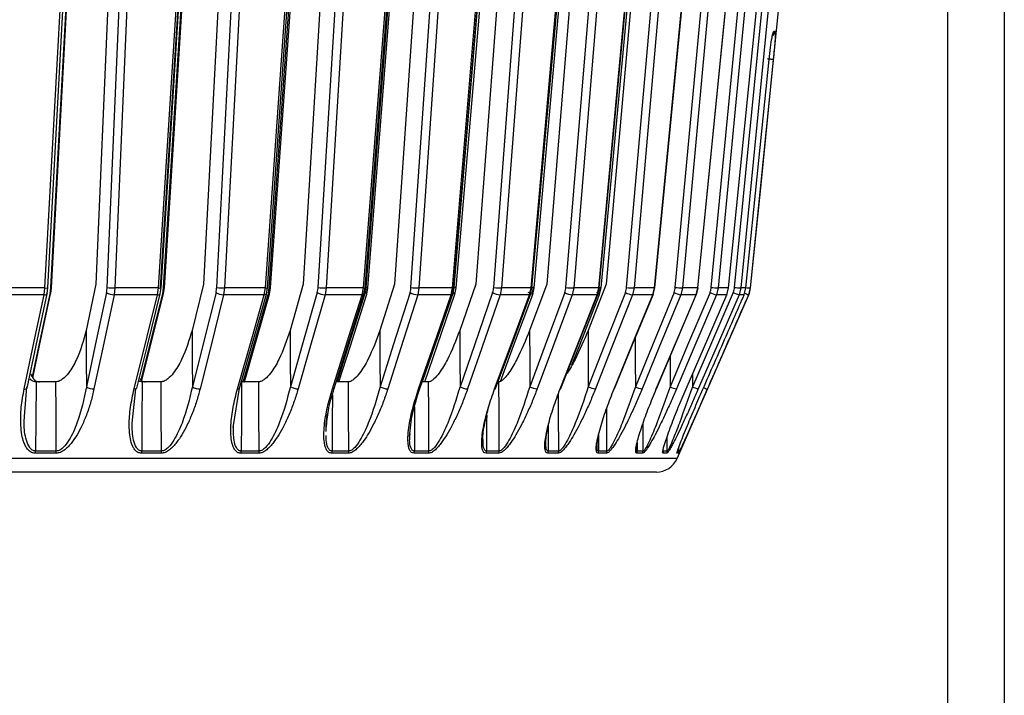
# Model space of a CAD drawing. Header units: millimetres. Extents: x -266 to 52, y -697 to -250.
# Tile 20 of 27: x -35 to 52, y -546 to -486. Entities that reach past the tile are written whole.
import ezdxf

# ---------------------------------------------------------------- set-up
doc = ezdxf.new("R2010")
doc.units = ezdxf.units.MM

msp = doc.modelspace()

# ---------------------------------------------------------------- linework, layer by layer
at = {"color": 7, "linetype": 'Continuous', "lineweight": 25}
for p, q in [((47.029, -548.082), (47.029, -408.947)), ((52.029, -408.947), (52.029, -548.082)), ((-19.496, -458.447), (-22.711, -509.689)), ((-22.42, -509.689), (-19.193, -458.447)), ((-16.216, -458.447), (-18.874, -509.406)), ((-17.707, -509.689), (-15.034, -458.447)), ((-4.464, -509.689), (-0.488, -458.447)), ((1.518, -458.447), (-1.972, -509.406)), ((-0.508, -509.689), (3.003, -458.447)), ((15.69, -458.447), (11.511, -509.406)), ((13.213, -509.689), (17.418, -458.447)), ((22.894, -509.689), (27.62, -458.447)), ((28.138, -509.689), (33.192, -458.447)), ((-26.298, -460.447), (-28.41, -509.406)), ((-7.081, -460.447), (-10.049, -509.406)), ((8.927, -460.447), (5.224, -509.406)), ((21.071, -460.447), (16.784, -509.406)), ((29.561, -509.734), (32.204, -483.447)), ((31.626, -486.997), (31.737, -486.997)), ((-32.926, -509.734), (-37.016, -509.734)), ((-33.002, -510.336), (-32.926, -509.734)), ((-32.722, -510.235), (-32.654, -509.711)), ((-32.413, -510.236), (-32.344, -509.711)), ((-28.41, -509.406), (-29.281, -513.498)), ((-26.725, -509.734), (-26.801, -510.336)), ((-22.858, -509.734), (-26.725, -509.734)), ((-22.948, -510.336), (-22.858, -509.734)), ((-22.712, -510.256), (-22.63, -509.715)), ((-22.42, -510.256), (-22.338, -509.716)), ((-18.874, -509.406), (-19.898, -513.497)), ((-17.007, -509.734), (-17.096, -510.336)), ((-13.403, -509.734), (-17.007, -509.734)), ((-13.505, -510.336), (-13.403, -509.734)), ((-13.311, -510.272), (-13.216, -509.719)), ((-13.041, -510.272), (-12.945, -509.719)), ((-10.049, -509.406), (-11.217, -513.498)), ((-8.019, -509.734), (-8.121, -510.336)), ((-4.715, -509.734), (-8.019, -509.734)), ((-4.829, -510.336), (-4.715, -509.734)), ((-4.674, -510.286), (-4.565, -509.723)), ((-4.426, -510.287), (-4.318, -509.723)), ((-1.972, -509.406), (-3.272, -513.497)), ((0.2, -509.734), (0.086, -510.336)), ((3.17, -509.734), (0.2, -509.734)), ((3.045, -510.336), (3.17, -509.734)), ((3.165, -510.299), (3.285, -509.726)), ((3.386, -510.299), (3.506, -509.726)), ((5.224, -509.406), (3.807, -513.498)), ((7.516, -509.734), (7.391, -510.336)), ((10.122, -509.734), (7.516, -509.734)), ((9.989, -510.336), (10.122, -509.734)), ((11.511, -509.406), (9.99, -513.497)), ((10.076, -510.311), (10.207, -509.729)), ((10.316, -509.734), (10.182, -510.336)), ((10.269, -510.311), (10.4, -509.729)), ((13.899, -509.734), (13.765, -510.336)), ((16.113, -509.734), (13.899, -509.734)), ((16.784, -509.406), (15.176, -513.498)), ((15.972, -510.336), (16.113, -509.734)), ((16.032, -510.319), (16.172, -509.731)), ((16.277, -509.734), (16.135, -510.336)), ((16.195, -510.32), (16.335, -509.731)), ((19.244, -509.734), (19.102, -510.336)), ((21.046, -509.734), (19.244, -509.734)), ((20.898, -510.336), (21.046, -509.734)), ((20.937, -510.325), (21.083, -509.732)), ((23.529, -509.734), (23.381, -510.336)), ((24.898, -509.734), (23.529, -509.734)), ((24.746, -510.336), (24.898, -509.734)), ((24.767, -510.328), (24.918, -509.733)), ((26.685, -509.734), (26.532, -510.336)), ((27.608, -509.734), (26.685, -509.734)), ((27.452, -510.336), (27.608, -509.734)), ((27.46, -510.33), (27.615, -509.734)), ((28.697, -509.734), (28.542, -510.336)), ((29.151, -509.734), (28.697, -509.734)), ((28.991, -510.332), (29.148, -509.734)), ((28.993, -510.336), (29.151, -509.734)), ((29.537, -509.734), (29.379, -510.336)), ((29.561, -509.734), (29.537, -509.734)), ((-33.002, -510.336), (-37.078, -510.336)), ((-22.948, -510.336), (-26.801, -510.336)), ((-22.712, -510.256), (-22.716, -510.267)), ((-22.424, -510.267), (-22.42, -510.256)), ((-13.505, -510.336), (-17.096, -510.336)), ((-13.311, -510.272), (-13.313, -510.276)), ((-13.042, -510.276), (-13.041, -510.272)), ((-4.829, -510.336), (-8.121, -510.336)), ((-4.673, -510.283), (-4.674, -510.286)), ((3.045, -510.336), (0.086, -510.336)), ((3.166, -510.291), (3.165, -510.299)), ((3.386, -510.299), (3.388, -510.291)), ((9.989, -510.336), (7.391, -510.336)), ((15.972, -510.336), (13.765, -510.336)), ((20.898, -510.336), (19.102, -510.336)), ((23.053, -524.849), (29.403, -510.336)), ((24.746, -510.336), (23.381, -510.336)), ((27.452, -510.336), (26.532, -510.336)), ((28.993, -510.336), (28.542, -510.336)), ((29.403, -510.336), (29.379, -510.336)), ((24.411, -517.371), (24.412, -518.482)), ((-34.723, -521.123), (-34.527, -518.483)), ((-31.958, -518.047), (-33.704, -518.047)), ((-25.207, -521.705), (-24.873, -518.661)), ((-22.638, -518.047), (-24.306, -518.047)), ((-16.247, -522.087), (-15.679, -518.618)), ((-13.991, -518.047), (-15.507, -518.047)), ((-6.052, -518.047), (-7.054, -518.047)), ((1.049, -518.047), (0.497, -518.047)), ((-8.009, -522.462), (-8.007, -522.139)), ((11.652, -521.864), (11.643, -524.18)), ((20.046, -524.18), (20.041, -521.715)), ((-0.607, -522.878), (-0.595, -522.659)), ((16.099, -522.781), (16.095, -524.18)), ((22.179, -524.18), (22.177, -522.878)), ((19.518, -523.426), (19.517, -524.18)), ((23.207, -524.18), (23.206, -523.839)), ((23.053, -524.849), (-193.995, -524.849)), ((-31.933, -524.38), (-33.77, -524.38)), ((-22.62, -524.38), (-24.373, -524.38)), ((-22.595, -524.18), (-24.349, -524.18)), ((-13.979, -524.38), (-15.574, -524.38)), ((-13.951, -524.18), (-15.547, -524.18)), ((-6.046, -524.38), (-7.519, -524.38)), ((1.048, -524.38), (-0.24, -524.38)), ((7.275, -524.38), (6.144, -524.38)), ((7.311, -524.18), (6.179, -524.18)), ((12.533, -524.38), (11.606, -524.38)), ((12.571, -524.18), (11.643, -524.18)), ((16.8, -524.38), (16.056, -524.38)), ((16.839, -524.18), (16.095, -524.18)), ((20.006, -524.38), (19.476, -524.38)), ((20.046, -524.18), (19.517, -524.18)), ((22.137, -524.38), (21.811, -524.38)), ((23.165, -524.38), (23.041, -524.38))]:
    msp.add_line(p, q, dxfattribs=at)
at = {"color": 7, "linetype": 'Continuous', "lineweight": 25, "flags": 128}
for points in [[(-22.858, -509.734), (-21.072, -481.292), (-19.638, -458.447)], [(-22.632, -509.719), (-21.063, -484.728), (-19.414, -458.448)], [(-22.339, -509.711), (-20.765, -484.728), (-19.11, -458.448)], [(-14.333, -458.447), (-15.845, -487.447), (-17.007, -509.734)], [(-4.715, -509.734), (-2.512, -481.292), (-0.743, -458.447)], [(-4.565, -509.723), (-2.631, -484.732), (-0.597, -458.447)], [(-4.318, -509.723), (-2.378, -484.732), (-0.339, -458.447)], [(3.712, -458.447), (1.726, -487.447), (0.2, -509.734)], [(10.122, -509.734), (12.651, -481.292), (14.682, -458.447)], [(10.205, -509.726), (12.427, -484.735), (14.763, -458.448)], [(10.399, -509.726), (12.624, -484.735), (14.964, -458.448)], [(18.105, -458.447), (15.727, -487.447), (13.899, -509.734)], [(21.046, -509.734), (23.797, -481.292), (26.007, -458.447)], [(21.075, -509.729), (23.493, -484.738), (26.035, -458.448)], [(28.259, -458.447), (25.585, -487.447), (23.529, -509.734)], [(27.608, -509.734), (30.47, -481.292), (32.768, -458.447)], [(33.756, -458.447), (30.896, -487.447), (28.697, -509.734)], [(-32.926, -509.734), (-31.438, -482.418), (-30.244, -460.495)], [(-32.658, -509.717), (-31.352, -485.722), (-29.979, -460.476)], [(-32.401, -509.689), (-30.894, -482.114), (-29.709, -460.447)], [(-32.348, -509.708), (-31.037, -485.722), (-29.656, -460.476)], [(-27.411, -509.689), (-26.221, -482.114), (-25.286, -460.447)], [(-24.602, -460.495), (-25.802, -488.326), (-26.725, -509.734)], [(-13.403, -509.734), (-11.478, -482.418), (-9.933, -460.495)], [(-13.216, -509.721), (-11.526, -485.727), (-9.748, -460.48)], [(-13.057, -509.689), (-11.109, -482.114), (-9.578, -460.447)], [(-12.945, -509.717), (-11.25, -485.727), (-9.466, -460.481)], [(-8.726, -509.689), (-7.054, -482.114), (-5.74, -460.447)], [(-5.034, -460.495), (-6.721, -488.326), (-8.019, -509.734)], [(3.17, -509.734), (5.454, -482.418), (7.286, -460.495)], [(3.284, -509.725), (5.29, -485.73), (7.399, -460.484)], [(3.322, -509.689), (5.631, -482.114), (7.446, -460.447)], [(3.506, -509.725), (5.515, -485.73), (7.629, -460.485)], [(6.816, -509.689), (8.903, -482.114), (10.542, -460.447)], [(11.241, -460.495), (9.135, -488.326), (7.516, -509.734)], [(16.113, -509.734), (18.662, -482.418), (20.707, -460.495)], [(16.168, -509.728), (18.406, -485.734), (20.761, -460.487)], [(16.331, -509.728), (18.572, -485.734), (20.93, -460.488)], [(18.58, -509.689), (20.996, -482.114), (22.893, -460.447)], [(23.556, -460.495), (21.119, -488.326), (19.244, -509.734)], [(24.898, -509.734), (27.608, -482.418), (29.782, -460.495)], [(24.906, -509.73), (27.286, -485.736), (29.789, -460.49)], [(26.085, -509.689), (28.73, -482.114), (30.808, -460.447)], [(31.408, -460.495), (28.738, -488.326), (26.685, -509.734)], [(29.151, -509.734), (30.291, -498.444), (31.195, -489.495)], [(31.568, -489.495), (30.426, -500.873), (29.537, -509.734)], [(21.083, -509.732), (21.074, -509.734), (21.046, -509.734)], [(24.918, -509.733), (24.917, -509.734), (24.898, -509.734)], [(27.615, -509.734), (27.617, -509.734), (27.608, -509.734)], [(29.148, -509.734), (29.149, -509.734), (29.151, -509.734)], [(-34.761, -518.679), (-33.783, -514.04), (-33.002, -510.336)], [(-34.488, -518.6), (-33.692, -514.825), (-32.73, -510.257)], [(-32.46, -510.14), (-33.45, -514.812), (-34.04, -517.596)], [(-33.994, -517.681), (-33.389, -514.826), (-32.42, -510.258)], [(-32.722, -510.235), (-32.726, -510.251), (-32.73, -510.257)], [(-32.42, -510.258), (-32.417, -510.251), (-32.413, -510.235)], [(-27.467, -510.14), (-28.462, -514.812), (-29.243, -518.483)], [(-26.801, -510.336), (-27.803, -515.041), (-28.577, -518.679)], [(-25.021, -518.678), (-23.868, -514.04), (-22.948, -510.336)], [(-24.789, -518.609), (-23.851, -514.834), (-22.716, -510.267)], [(-22.489, -510.14), (-23.655, -514.811), (-24.419, -517.871)], [(-24.339, -517.94), (-23.564, -514.834), (-22.424, -510.267)], [(-22.42, -510.256), (-22.419, -510.251), (-22.424, -510.216), (-22.448, -510.179), (-22.489, -510.14)], [(-17.773, -510.14), (-18.943, -514.811), (-19.863, -518.482)], [(-17.096, -510.336), (-18.275, -515.041), (-19.186, -518.678)], [(-15.872, -518.679), (-14.556, -514.04), (-13.505, -510.336)], [(-15.679, -518.618), (-14.608, -514.843), (-13.313, -510.275)], [(-13.135, -510.14), (-14.465, -514.812), (-15.367, -517.98)], [(-15.253, -518.044), (-14.342, -514.844), (-13.042, -510.276)], [(-13.313, -510.276), (-13.315, -510.28), (-13.338, -510.305), (-13.378, -510.322), (-13.435, -510.333), (-13.505, -510.336)], [(-13.041, -510.272), (-13.04, -510.251), (-13.054, -510.216), (-13.086, -510.179), (-13.135, -510.14)], [(-8.802, -510.14), (-10.136, -514.812), (-11.184, -518.483)], [(-8.121, -510.336), (-9.465, -515.041), (-10.503, -518.679)], [(-7.465, -518.678), (-5.999, -514.04), (-4.829, -510.336)], [(-7.309, -518.626), (-6.116, -514.851), (-4.673, -510.284)], [(-4.551, -510.14), (-6.031, -514.811), (-7.057, -518.047)], [(-6.886, -518.047), (-5.873, -514.851), (-4.426, -510.284)], [(-4.674, -510.286), (-4.686, -510.305), (-4.717, -510.322), (-4.766, -510.333), (-4.829, -510.336)], [(-4.426, -510.284), (-4.425, -510.28), (-4.43, -510.251), (-4.454, -510.216), (-4.494, -510.179), (-4.551, -510.14)], [(-0.592, -510.14), (-2.076, -514.811), (-3.242, -518.482)], [(0.086, -510.336), (-1.409, -515.041), (-2.564, -518.678)], [(0.167, -518.679), (1.767, -514.04), (3.045, -510.336)], [(0.288, -518.634), (1.591, -514.859), (3.162, -510.303)], [(3.228, -510.14), (1.612, -514.812), (0.494, -518.047)], [(0.706, -518.047), (1.808, -514.859), (3.388, -510.292)], [(3.165, -510.299), (3.162, -510.305), (3.14, -510.322), (3.1, -510.333), (3.045, -510.336)], [(6.723, -510.14), (5.105, -514.812), (3.833, -518.483)], [(7.391, -510.336), (5.761, -515.041), (4.501, -518.679)], [(6.898, -518.678), (8.617, -514.04), (9.989, -510.336)], [(6.988, -518.64), (8.386, -514.866), (10.071, -510.317)], [(7.407, -518.015), (8.576, -514.866), (10.271, -510.298)], [(13.114, -510.14), (11.377, -514.811), (10.013, -518.482)], [(10.078, -510.298), (10.078, -510.305), (10.076, -510.311)], [(10.269, -510.311), (10.271, -510.305), (10.271, -510.298)], [(13.765, -510.336), (12.016, -515.041), (10.664, -518.678)], [(12.7, -518.679), (14.519, -514.04), (15.972, -510.336)], [(12.761, -518.647), (14.242, -514.872), (16.027, -510.318)], [(13.744, -516.546), (14.401, -514.872), (16.195, -510.304)], [(18.475, -510.14), (16.638, -514.812), (15.194, -518.483)], [(19.102, -510.336), (17.252, -515.041), (15.822, -518.679)], [(16.032, -510.319), (16.03, -510.322), (16.01, -510.333), (15.972, -510.336)], [(16.033, -510.304), (16.033, -510.305), (16.032, -510.319)], [(17.479, -518.678), (19.38, -514.04), (20.898, -510.336)], [(17.515, -518.651), (19.062, -514.877), (20.926, -510.327)], [(22.784, -510.14), (20.865, -514.811), (19.358, -518.482)], [(23.381, -510.336), (21.45, -515.041), (19.956, -518.678)], [(20.937, -510.325), (20.926, -510.333), (20.898, -510.336)], [(21.214, -518.679), (23.178, -514.04), (24.746, -510.336)], [(21.227, -518.657), (22.825, -514.882), (24.75, -510.333)], [(25.971, -510.14), (23.99, -514.812), (22.435, -518.483)], [(26.532, -510.336), (24.538, -515.041), (22.996, -518.679)], [(23.846, -518.678), (25.851, -514.04), (27.452, -510.336)], [(28.022, -510.14), (26, -514.811), (24.412, -518.482)], [(24.767, -510.328), (24.764, -510.333), (24.746, -510.336)], [(28.542, -510.336), (26.506, -515.041), (24.932, -518.678)], [(27.446, -510.318), (27.452, -510.322), (27.46, -510.33)], [(27.46, -510.33), (27.461, -510.333), (27.452, -510.336)], [(28.991, -510.332), (28.992, -510.333), (28.993, -510.336)], [(-29.281, -513.498), (-29.26, -516.29), (-29.243, -518.483)], [(-19.898, -513.497), (-19.878, -516.289), (-19.863, -518.482)], [(-11.217, -513.498), (-11.199, -516.29), (-11.184, -518.483)], [(-3.272, -513.497), (-3.255, -516.289), (-3.242, -518.482)], [(3.807, -513.498), (3.822, -516.29), (3.833, -518.483)], [(9.99, -513.497), (10.003, -516.289), (10.013, -518.482)], [(15.176, -513.498), (15.186, -516.29), (15.194, -518.483)], [(19.345, -514.184), (19.352, -516.289), (19.358, -518.482)], [(22.429, -515.818), (22.43, -516.29), (22.435, -518.483)], [(-33.704, -518.047), (-33.73, -521.482), (-33.75, -524.18)], [(-31.912, -524.18), (-31.938, -520.746), (-31.958, -518.047)], [(-25.021, -518.678), (-24.944, -518.675), (-24.88, -518.665), (-24.83, -518.647), (-24.798, -518.623), (-24.789, -518.609)], [(-24.306, -518.047), (-24.33, -521.482), (-24.349, -524.18)], [(-22.595, -524.18), (-22.619, -520.746), (-22.638, -518.047)], [(-15.872, -518.679), (-15.802, -518.676), (-15.745, -518.665), (-15.705, -518.648), (-15.681, -518.623), (-15.679, -518.619)], [(-15.507, -518.047), (-15.529, -521.482), (-15.547, -524.18)], [(-13.951, -524.18), (-13.974, -520.746), (-13.991, -518.047)], [(-7.465, -518.678), (-7.401, -518.675), (-7.353, -518.665), (-7.321, -518.647), (-7.309, -518.626)], [(-6.016, -524.18), (-6.036, -520.746), (-6.052, -518.047)], [(0.167, -518.679), (0.222, -518.676), (0.262, -518.665), (0.284, -518.648), (0.288, -518.634)], [(1.081, -524.18), (1.064, -520.746), (1.049, -518.047)], [(6.898, -518.678), (6.945, -518.675), (6.975, -518.665), (6.988, -518.647), (6.988, -518.64)], [(7.311, -524.18), (7.296, -520.746), (7.284, -518.047)], [(12.7, -518.679), (12.738, -518.676), (12.759, -518.665), (12.762, -518.648), (12.761, -518.647)], [(17.479, -518.678), (17.508, -518.675), (17.519, -518.665), (17.515, -518.651)], [(21.214, -518.679), (21.233, -518.676), (21.234, -518.665), (21.227, -518.657)], [(23.846, -518.678), (23.855, -518.675), (23.846, -518.665), (23.84, -518.66)], [(-7.459, -519.198), (-7.473, -521.482), (-7.489, -524.18)], [(12.571, -524.18), (12.558, -520.746), (12.552, -519.089)], [(-0.186, -520.251), (-0.192, -521.482), (-0.207, -524.18)], [(16.839, -524.18), (16.829, -520.746), (16.828, -520.376)], [(6.194, -521.002), (6.192, -521.482), (6.179, -524.18)]]:
    msp.add_lwpolyline(points, dxfattribs=at)
at = {"color": 7, "linetype": 'Continuous', "lineweight": 25}
for centre, radius, start, end in [((31.24, -486.948), 0.5, 302.77518, 354.27126), ((31.128, -486.948), 0.501, 326.23597, 354.2716), ((-32.84, -509.151), 0.589, 261.60051, 288.38812), ((-32.398, -509.764), 0.0758, 45.08706, 92.65035), ((-26.796, -505.63), 4.105, 261.38693, 270.99506), ((-22.781, -509.277), 0.463, 260.40647, 289.01794), ((-22.421, -509.83), 0.142, 54.02778, 89.82776), ((-17.056, -505.098), 4.636, 261.92799, 270.60949), ((-13.344, -509.292), 0.446, 262.42997, 286.71022), ((-13.052, -509.889), 0.201, 57.76863, 91.60219), ((-8.043, -504.604), 5.13, 262.34431, 270.2671), ((-4.663, -509.422), 0.317, 260.7082, 288.05172), ((-4.462, -510.009), 0.321, 63.24057, 90.37796), ((0.205, -504.157), 5.577, 262.66209, 269.94807), ((3.21, -509.497), 0.241, 260.32979, 287.98536), ((3.303, -510.252), 0.564, 68.92309, 88.08328), ((7.555, -503.76), 5.975, 262.90148, 269.62994), ((10.151, -509.528), 0.208, 262.11349, 285.61205), ((10.188, -510.34), 0.647, 70.81368, 87.77588), ((13.976, -503.406), 6.329, 263.07648, 269.29661), ((16.136, -509.606), 0.13, 260.1673, 286.09563), ((16.124, -510.413), 0.714, 72.87404, 86.43959), ((19.369, -503.073), 6.663, 263.20156, 268.92313), ((23.715, -502.71), 7.026, 263.2898, 268.48364), ((26.957, -502.191), 7.549, 263.36314, 267.93247), ((29.116, -501.165), 8.579, 263.45594, 267.20224), ((30.193, -499.894), 9.862, 263.96077, 266.18618), ((27.571, -509.534), 2, 336.37062, 354.25681), ((-32.949, -510.006), 0.334, 260.90148, 311.15255), ((-32.525, -510.232), 0.112, 358.00531, 54.86887), ((-26.828, -509.199), 1.137, 235.82073, 271.3686), ((-22.898, -510.08), 0.261, 258.92735, 314.2299), ((-17.097, -509.07), 1.266, 237.68435, 270.01036), ((-8.09, -508.948), 1.389, 239.15546, 268.71685), ((0.153, -508.833), 1.505, 240.30752, 267.43284), ((3.145, -510.387), 0.261, 21.50424, 71.45671), ((7.502, -508.724), 1.616, 241.20251, 266.08117), ((9.778, -510.468), 0.345, 29.61394, 72.40141), ((10.011, -510.249), 0.09, 255.65681, 316.45279), ((9.945, -510.501), 0.384, 31.92413, 70.34329), ((13.927, -508.616), 1.727, 241.8908, 264.59758), ((15.751, -510.689), 0.588, 40.9233, 69.20951), ((19.332, -508.498), 1.852, 242.43033, 262.8769), ((23.705, -508.341), 2.02, 242.88591, 260.79784), ((27.007, -508.073), 2.312, 243.36671, 258.15169), ((29.341, -507.427), 3.016, 244.0542, 254.62278), ((31.456, -504.768), 5.943, 245.8921, 249.54232), ((-34.702, -518.371), 0.314, 259.07571, 312.91897), ((-28.604, -517.542), 1.137, 235.82091, 271.38542), ((-19.186, -517.412), 1.266, 237.68312, 270.02709), ((-10.472, -517.291), 1.388, 239.153, 268.73333), ((-2.497, -517.175), 1.504, 240.30394, 267.44925), ((4.611, -517.068), 1.615, 241.19793, 266.09731), ((10.826, -516.959), 1.726, 241.88524, 264.61356), ((16.051, -516.842), 1.851, 242.42396, 262.89238), ((20.278, -516.685), 2.018, 242.87882, 260.81265), ((23.47, -516.419), 2.309, 243.35938, 258.16499), ((25.73, -515.774), 3.012, 244.04747, 254.63328), ((27.692, -513.41), 5.636, 246.01408, 249.58361), ((-34.741, -524.183), 0.991, 348.48864, 0.15091), ((-32.871, -524.183), 0.958, 348.08589, 0.15277), ((-25.194, -524.182), 0.845, 346.43542, 0.15657), ((-23.418, -524.182), 0.822, 346.05443, 0.15651), ((-16.291, -524.182), 0.744, 344.5302, 0.15243), ((-14.68, -524.182), 0.728, 344.18678, 0.15062), ((-8.161, -524.182), 0.672, 342.80231, 0.13972), ((-6.677, -524.182), 0.661, 342.4883, 0.13641), ((-0.826, -524.181), 0.62, 341.25565, 0.12026), ((0.47, -524.181), 0.611, 340.98362, 0.11598), ((5.599, -524.181), 0.581, 339.91169, 0.09654), ((6.737, -524.181), 0.574, 339.67476, 0.09167), ((11.091, -524.181), 0.552, 338.77151, 0.07108), ((12.024, -524.181), 0.547, 338.57882, 0.06627), ((15.564, -524.181), 0.53, 337.84939, 0.04668), ((16.312, -524.18), 0.527, 337.69583, 0.04227), ((19.001, -524.18), 0.515, 337.14497, 0.02563), ((19.533, -524.18), 0.513, 337.03631, 0.0222), ((21.221, -524.047), 2, 270, 336.37062), ((21.347, -524.18), 0.506, 336.66638, 0.01011), ((21.674, -524.18), 0.504, 336.59964, 0.00786), ((22.582, -524.18), 0.501, 336.41496, 0.00154), ((22.706, -524.18), 0.5, 336.38973, 0.00066)]:
    msp.add_arc(centre, radius, start, end, dxfattribs=at)
for points, knots in [([(31.195, -489.495), (31.236, -489.128), (31.317, -488.394), (31.453, -487.574), (31.562, -487.084), (31.605, -487.026), (31.626, -486.997)], [0, 0, 0, 0, 0.280376, 0.559711, 0.779881, 1, 1, 1, 1]), ([(31.737, -486.997), (31.747, -487.045), (31.768, -487.139), (31.724, -487.808), (31.653, -488.631), (31.596, -489.207), (31.568, -489.495)], [0, 0, 0, 0, 0.27982, 0.55917, 0.779392, 1, 1, 1, 1]), ([(31.568, -489.495), (31.56, -489.495), (31.547, -489.494), (31.483, -489.489), (31.416, -489.483), (31.335, -489.475), (31.217, -489.464), (31.121, -489.454), (31.058, -489.447)], [0, 0, 0, 0, 0.2394102, 0.3683308, 0.5000003, 0.6316697, 0.7605902, 1, 1, 1, 1]), ([(31.195, -489.495), (31.196, -489.495), (31.198, -489.495), (31.17, -489.492), (31.168, -489.492)], [0, 0, 0, 0, 0.9120211, 1, 1, 1, 1]), ([(-32.46, -510.14), (-32.445, -510.058), (-32.417, -509.912), (-32.406, -509.757), (-32.401, -509.689)], [0, 0, 0, 0, 0.559638, 1, 1, 1, 1]), ([(-27.467, -510.14), (-27.452, -510.058), (-27.424, -509.912), (-27.415, -509.757), (-27.411, -509.689)], [0, 0, 0, 0, 0.559638, 1, 1, 1, 1]), ([(-22.489, -510.14), (-22.471, -510.058), (-22.439, -509.912), (-22.426, -509.757), (-22.42, -509.689)], [0, 0, 0, 0, 0.559639, 1, 1, 1, 1]), ([(-17.773, -510.14), (-17.755, -510.058), (-17.723, -509.912), (-17.712, -509.757), (-17.707, -509.689)], [0, 0, 0, 0, 0.5596385, 1, 1, 1, 1]), ([(-13.135, -510.14), (-13.115, -510.058), (-13.078, -509.912), (-13.064, -509.757), (-13.057, -509.689)], [0, 0, 0, 0, 0.559638, 1, 1, 1, 1]), ([(-8.802, -510.14), (-8.782, -510.058), (-8.745, -509.912), (-8.732, -509.757), (-8.726, -509.689)], [0, 0, 0, 0, 0.5596384, 1, 1, 1, 1]), ([(-4.551, -510.14), (-4.528, -510.058), (-4.487, -509.912), (-4.471, -509.757), (-4.464, -509.689)], [0, 0, 0, 0, 0.559639, 1, 1, 1, 1]), ([(-0.592, -510.14), (-0.569, -510.058), (-0.529, -509.912), (-0.514, -509.757), (-0.508, -509.689)], [0, 0, 0, 0, 0.559639, 1, 1, 1, 1]), ([(3.228, -510.14), (3.253, -510.058), (3.298, -509.912), (3.315, -509.757), (3.322, -509.689)], [0, 0, 0, 0, 0.559638, 1, 1, 1, 1]), ([(6.723, -510.14), (6.748, -510.058), (6.793, -509.912), (6.809, -509.757), (6.816, -509.689)], [0, 0, 0, 0, 0.5596384, 1, 1, 1, 1]), ([(13.114, -510.14), (13.141, -510.058), (13.188, -509.912), (13.206, -509.757), (13.213, -509.689)], [0, 0, 0, 0, 0.559639, 1, 1, 1, 1]), ([(18.475, -510.14), (18.503, -510.058), (18.554, -509.912), (18.572, -509.757), (18.58, -509.689)], [0, 0, 0, 0, 0.559638, 1, 1, 1, 1]), ([(22.784, -510.14), (22.813, -510.058), (22.866, -509.912), (22.886, -509.757), (22.894, -509.689)], [0, 0, 0, 0, 0.5596385, 1, 1, 1, 1]), ([(25.971, -510.14), (26.001, -510.058), (26.056, -509.912), (26.076, -509.757), (26.085, -509.689)], [0, 0, 0, 0, 0.559638, 1, 1, 1, 1]), ([(28.022, -510.14), (28.053, -510.058), (28.109, -509.912), (28.129, -509.757), (28.138, -509.689)], [0, 0, 0, 0, 0.5596385, 1, 1, 1, 1]), ([(25.342, -518.692), (26.024, -517.132), (27.241, -514.347), (28.458, -511.561), (28.993, -510.336)], [0, 0, 0, 0, 0.56, 1, 1, 1, 1]), ([(29.379, -510.336), (28.697, -511.896), (27.48, -514.681), (26.262, -517.466), (25.726, -518.692)], [0, 0, 0, 0, 0.56, 1, 1, 1, 1]), ([(-29.281, -513.498), (-29.512, -514.365), (-29.859, -515.668), (-30.668, -517.113), (-31.239, -517.746), (-31.595, -517.968), (-31.809, -518.038), (-31.909, -518.044), (-31.958, -518.047)], [0, 0, 0, 0, 0.497302, 0.747797, 0.873526, 0.940464, 0.970627, 1, 1, 1, 1]), ([(-19.898, -513.497), (-20.159, -514.364), (-20.551, -515.668), (-21.382, -517.112), (-21.949, -517.746), (-22.294, -517.968), (-22.498, -518.038), (-22.592, -518.044), (-22.638, -518.047)], [0, 0, 0, 0, 0.497301, 0.747796, 0.873525, 0.940465, 0.970628, 1, 1, 1, 1]), ([(-11.217, -513.498), (-11.504, -514.365), (-11.937, -515.668), (-12.781, -517.113), (-13.339, -517.746), (-13.669, -517.968), (-13.861, -518.038), (-13.948, -518.044), (-13.991, -518.047)], [0, 0, 0, 0, 0.4973023, 0.747797, 0.8735259, 0.9404642, 0.9706272, 1, 1, 1, 1]), ([(-3.272, -513.497), (-3.583, -514.364), (-4.051, -515.668), (-4.901, -517.112), (-5.443, -517.746), (-5.755, -517.968), (-5.933, -518.038), (-6.013, -518.044), (-6.052, -518.047)], [0, 0, 0, 0, 0.497301, 0.747796, 0.873525, 0.940465, 0.970628, 1, 1, 1, 1]), ([(3.807, -513.498), (3.475, -514.365), (2.975, -515.668), (2.13, -517.113), (1.609, -517.746), (1.318, -517.968), (1.155, -518.038), (1.084, -518.044), (1.049, -518.047)], [0, 0, 0, 0, 0.497302, 0.747797, 0.873526, 0.940464, 0.970627, 1, 1, 1, 1]), ([(9.99, -513.497), (9.641, -514.364), (9.115, -515.668), (8.282, -517.112), (7.787, -517.746), (7.521, -517.968), (7.375, -518.038), (7.314, -518.044), (7.284, -518.047)], [0, 0, 0, 0, 0.497301, 0.747796, 0.873525, 0.940465, 0.970628, 1, 1, 1, 1]), ([(15.176, -513.498), (14.81, -514.353), (14.26, -515.639), (13.565, -516.963), (13.289, -517.321), (13.273, -517.341)], [0, 0, 0, 0, 0.652294, 0.98086, 1, 1, 1, 1]), ([(-33.704, -518.047), (-33.752, -518.044), (-33.85, -518.039), (-34.033, -517.966), (-34.171, -517.885), (-34.222, -517.794), (-34.223, -517.792)], [0, 0, 0, 0, 0.2307416, 0.4676097, 0.9928763, 1, 1, 1, 1]), ([(-34.178, -517.348), (-34.109, -517.508), (-33.997, -517.765), (-33.746, -517.968), (-33.559, -518.038), (-33.462, -518.044), (-33.413, -518.047)], [0, 0, 0, 0, 0.463722, 0.747555, 0.875453, 1, 1, 1, 1]), ([(-24.513, -517.779), (-24.511, -517.784), (-24.466, -517.881), (-24.338, -517.965), (-24.17, -518.038), (-24.078, -518.044), (-24.032, -518.047)], [0, 0, 0, 0, 0.028207, 0.5425489, 0.7743108, 1, 1, 1, 1]), ([(-33.77, -524.38), (-33.89, -524.364), (-34.147, -524.328), (-34.421, -524.086), (-34.633, -523.78), (-34.826, -523.339), (-34.984, -522.711), (-35.09, -521.67), (-35.053, -520.307), (-34.858, -519.222), (-34.761, -518.679)], [0, 0, 0, 0, 0.058953, 0.125513, 0.184149, 0.250987, 0.367434, 0.501751, 0.750786, 1, 1, 1, 1]), ([(-28.577, -518.679), (-28.662, -519.043), (-28.832, -519.774), (-29.186, -520.852), (-29.595, -521.846), (-30.04, -522.705), (-30.455, -523.334), (-30.829, -523.776), (-31.165, -524.084), (-31.537, -524.328), (-31.806, -524.364), (-31.933, -524.38)], [0, 0, 0, 0, 0.167121, 0.335364, 0.497583, 0.631728, 0.748173, 0.815203, 0.874056, 0.940854, 1, 1, 1, 1]), ([(-29.243, -518.483), (-29.471, -519.564), (-29.812, -521.18), (-30.612, -522.985), (-31.176, -523.782), (-31.533, -524.07), (-31.751, -524.166), (-31.859, -524.175), (-31.912, -524.18)], [0, 0, 0, 0, 0.5130671, 0.7662611, 0.8878458, 0.9453059, 0.9729409, 1, 1, 1, 1]), ([(-24.373, -524.38), (-24.485, -524.364), (-24.725, -524.328), (-24.971, -524.085), (-25.155, -523.778), (-25.315, -523.337), (-25.432, -522.709), (-25.48, -521.671), (-25.378, -520.308), (-25.14, -519.222), (-25.021, -518.678)], [0, 0, 0, 0, 0.059047, 0.125735, 0.184462, 0.251412, 0.367628, 0.501624, 0.750271, 1, 1, 1, 1]), ([(-24.306, -518.047), (-24.35, -518.043), (-24.44, -518.035), (-24.531, -518.012), (-24.566, -517.981), (-24.568, -517.98)], [0, 0, 0, 0, 0.479223, 0.971174, 1, 1, 1, 1]), ([(-19.186, -518.678), (-19.284, -519.042), (-19.481, -519.774), (-19.868, -520.854), (-20.302, -521.849), (-20.762, -522.708), (-21.183, -523.335), (-21.554, -523.777), (-21.885, -524.084), (-22.246, -524.328), (-22.5, -524.364), (-22.62, -524.38)], [0, 0, 0, 0, 0.167221, 0.335728, 0.498319, 0.632114, 0.748277, 0.815271, 0.874092, 0.940871, 1, 1, 1, 1]), ([(-19.863, -518.482), (-20.121, -519.565), (-20.506, -521.181), (-21.33, -522.987), (-21.889, -523.783), (-22.236, -524.07), (-22.444, -524.166), (-22.545, -524.175), (-22.595, -524.18)], [0, 0, 0, 0, 0.513824, 0.766382, 0.887902, 0.945467, 0.973036, 1, 1, 1, 1]), ([(-15.574, -524.38), (-15.677, -524.364), (-15.897, -524.328), (-16.112, -524.086), (-16.266, -523.78), (-16.391, -523.339), (-16.467, -522.711), (-16.457, -521.67), (-16.289, -520.307), (-16.011, -519.222), (-15.872, -518.679)], [0, 0, 0, 0, 0.058953, 0.125513, 0.184149, 0.250987, 0.367434, 0.501751, 0.750786, 1, 1, 1, 1]), ([(-15.507, -517.965), (-15.501, -517.972), (-15.467, -518.008), (-15.378, -518.036), (-15.295, -518.044), (-15.254, -518.047)], [0, 0, 0, 0, 0.1017462, 0.5568338, 1, 1, 1, 1]), ([(-10.503, -518.679), (-10.614, -519.043), (-10.835, -519.774), (-11.25, -520.852), (-11.703, -521.846), (-12.174, -522.705), (-12.596, -523.334), (-12.963, -523.776), (-13.285, -524.084), (-13.631, -524.328), (-13.868, -524.364), (-13.979, -524.38)], [0, 0, 0, 0, 0.1671214, 0.3353632, 0.497583, 0.6317281, 0.7481727, 0.8152042, 0.874056, 0.9408547, 1, 1, 1, 1]), ([(-11.184, -518.483), (-11.469, -519.564), (-11.895, -521.18), (-12.731, -522.985), (-13.282, -523.782), (-13.614, -524.07), (-13.811, -524.166), (-13.905, -524.175), (-13.951, -524.18)], [0, 0, 0, 0, 0.513067, 0.766261, 0.887846, 0.945306, 0.972941, 1, 1, 1, 1]), ([(-7.519, -524.38), (-7.612, -524.364), (-7.81, -524.328), (-7.992, -524.085), (-8.115, -523.778), (-8.204, -523.337), (-8.237, -522.709), (-8.169, -521.671), (-7.938, -520.308), (-7.623, -519.222), (-7.465, -518.678)], [0, 0, 0, 0, 0.059047, 0.125735, 0.184462, 0.251412, 0.367628, 0.501624, 0.750271, 1, 1, 1, 1]), ([(-8.006, -522.152), (-7.961, -521.627), (-7.863, -520.457), (-7.505, -519.276), (-7.309, -518.626)], [0, 0, 0, 0, 0.448996, 1, 1, 1, 1]), ([(-2.564, -518.678), (-2.685, -519.042), (-2.929, -519.774), (-3.369, -520.854), (-3.838, -521.849), (-4.315, -522.708), (-4.733, -523.335), (-5.091, -523.777), (-5.4, -524.084), (-5.728, -524.328), (-5.945, -524.364), (-6.046, -524.38)], [0, 0, 0, 0, 0.167221, 0.335728, 0.498319, 0.632114, 0.748277, 0.815271, 0.874092, 0.940871, 1, 1, 1, 1]), ([(-3.242, -518.482), (-3.551, -519.565), (-4.013, -521.181), (-4.855, -522.987), (-5.391, -523.783), (-5.705, -524.07), (-5.888, -524.166), (-5.973, -524.175), (-6.016, -524.18)], [0, 0, 0, 0, 0.513824, 0.766382, 0.887902, 0.945467, 0.973036, 1, 1, 1, 1]), ([(-0.24, -524.38), (-0.321, -524.364), (-0.496, -524.328), (-0.642, -524.086), (-0.733, -523.78), (-0.785, -523.339), (-0.775, -522.711), (-0.649, -521.67), (-0.358, -520.307), (-0.008, -519.222), (0.167, -518.679)], [0, 0, 0, 0, 0.058953, 0.125513, 0.184149, 0.250987, 0.367434, 0.501751, 0.750786, 1, 1, 1, 1]), ([(-0.632, -522.923), (-0.567, -522.221), (-0.434, -520.807), (0.046, -519.362), (0.288, -518.634)], [0, 0, 0, 0, 0.496138, 1, 1, 1, 1]), ([(4.501, -518.679), (4.37, -519.043), (4.107, -519.774), (3.648, -520.852), (3.169, -521.846), (2.691, -522.705), (2.28, -523.334), (1.934, -523.776), (1.64, -524.084), (1.334, -524.328), (1.139, -524.364), (1.048, -524.38)], [0, 0, 0, 0, 0.167121, 0.335363, 0.497583, 0.631728, 0.748173, 0.815204, 0.874056, 0.940855, 1, 1, 1, 1]), ([(3.833, -518.483), (3.503, -519.564), (3.011, -521.18), (2.172, -522.985), (1.656, -523.782), (1.363, -524.07), (1.196, -524.166), (1.119, -524.175), (1.081, -524.18)], [0, 0, 0, 0, 0.513067, 0.766261, 0.887846, 0.945306, 0.972941, 1, 1, 1, 1]), ([(6.144, -524.38), (6.074, -524.364), (5.925, -524.328), (5.815, -524.085), (5.757, -523.778), (5.744, -523.337), (5.796, -522.709), (5.978, -521.671), (6.326, -520.308), (6.707, -519.222), (6.898, -518.678)], [0, 0, 0, 0, 0.059047, 0.125735, 0.184462, 0.251412, 0.367628, 0.501624, 0.750271, 1, 1, 1, 1]), ([(10.664, -518.678), (10.524, -519.042), (10.244, -519.774), (9.769, -520.854), (9.284, -521.849), (8.81, -522.708), (8.411, -523.335), (8.081, -523.777), (7.806, -524.084), (7.525, -524.328), (7.355, -524.364), (7.275, -524.38)], [0, 0, 0, 0, 0.167221, 0.335728, 0.498319, 0.632114, 0.748277, 0.815271, 0.874092, 0.940871, 1, 1, 1, 1]), ([(10.013, -518.482), (9.665, -519.565), (9.146, -521.181), (8.319, -522.987), (7.829, -523.783), (7.559, -524.07), (7.41, -524.166), (7.344, -524.175), (7.311, -524.18)], [0, 0, 0, 0, 0.5138244, 0.7663822, 0.8879015, 0.9454668, 0.9730359, 1, 1, 1, 1]), ([(11.606, -524.38), (11.548, -524.364), (11.427, -524.328), (11.354, -524.086), (11.331, -523.78), (11.355, -523.339), (11.449, -522.711), (11.686, -521.67), (12.089, -520.307), (12.496, -519.222), (12.7, -518.679)], [0, 0, 0, 0, 0.058953, 0.125513, 0.184149, 0.250987, 0.367434, 0.501751, 0.750786, 1, 1, 1, 1]), ([(15.822, -518.679), (15.676, -519.043), (15.381, -519.774), (14.897, -520.852), (14.411, -521.846), (13.947, -522.705), (13.562, -523.334), (13.252, -523.776), (12.998, -524.084), (12.745, -524.328), (12.601, -524.364), (12.533, -524.38)], [0, 0, 0, 0, 0.167121, 0.335363, 0.497583, 0.631728, 0.748173, 0.815204, 0.874056, 0.940855, 1, 1, 1, 1]), ([(15.194, -518.483), (14.833, -519.564), (14.294, -521.18), (13.487, -522.985), (13.027, -523.782), (12.784, -524.07), (12.654, -524.166), (12.598, -524.175), (12.571, -524.18)], [0, 0, 0, 0, 0.513067, 0.766261, 0.887846, 0.945306, 0.972941, 1, 1, 1, 1]), ([(16.056, -524.38), (16.012, -524.364), (15.919, -524.328), (15.884, -524.085), (15.895, -523.778), (15.957, -523.337), (16.093, -522.709), (16.381, -521.671), (16.833, -520.308), (17.264, -519.222), (17.479, -518.678)], [0, 0, 0, 0, 0.059047, 0.125735, 0.184462, 0.251412, 0.367628, 0.501624, 0.750271, 1, 1, 1, 1]), ([(19.956, -518.678), (19.804, -519.042), (19.498, -519.774), (19.008, -520.854), (18.526, -521.849), (18.075, -522.708), (17.711, -523.335), (17.424, -523.777), (17.194, -524.084), (16.971, -524.328), (16.854, -524.364), (16.8, -524.38)], [0, 0, 0, 0, 0.167221, 0.335728, 0.498319, 0.632114, 0.748277, 0.815271, 0.874092, 0.940871, 1, 1, 1, 1]), ([(19.358, -518.482), (18.986, -519.565), (18.431, -521.181), (17.653, -522.987), (17.229, -523.783), (17.015, -524.07), (16.906, -524.166), (16.861, -524.175), (16.839, -524.18)], [0, 0, 0, 0, 0.513824, 0.766382, 0.887902, 0.945467, 0.973036, 1, 1, 1, 1]), ([(19.476, -524.38), (19.446, -524.364), (19.383, -524.328), (19.387, -524.086), (19.432, -523.78), (19.53, -523.339), (19.706, -522.711), (20.044, -521.67), (20.541, -520.307), (20.99, -519.222), (21.214, -518.679)], [0, 0, 0, 0, 0.058953, 0.125513, 0.184149, 0.250987, 0.367434, 0.501751, 0.750786, 1, 1, 1, 1]), ([(22.996, -518.679), (22.84, -519.043), (22.526, -519.774), (22.037, -520.852), (21.565, -521.846), (21.132, -522.705), (20.791, -523.334), (20.529, -523.776), (20.325, -524.084), (20.135, -524.328), (20.047, -524.364), (20.006, -524.38)], [0, 0, 0, 0, 0.167121, 0.335364, 0.497583, 0.631728, 0.748173, 0.815203, 0.874056, 0.940854, 1, 1, 1, 1]), ([(22.435, -518.483), (22.057, -519.564), (21.492, -521.18), (20.751, -522.985), (20.366, -523.782), (20.184, -524.07), (20.095, -524.166), (20.062, -524.175), (20.046, -524.18)], [0, 0, 0, 0, 0.5130671, 0.7662611, 0.8878458, 0.9453059, 0.9729409, 1, 1, 1, 1]), ([(21.811, -524.38), (21.795, -524.364), (21.761, -524.328), (21.804, -524.085), (21.883, -523.778), (22.018, -523.337), (22.231, -522.709), (22.614, -521.671), (23.152, -520.308), (23.614, -519.222), (23.846, -518.678)], [0, 0, 0, 0, 0.0590467, 0.125735, 0.1844623, 0.2514116, 0.367628, 0.5016236, 0.7502705, 1, 1, 1, 1]), ([(24.932, -518.678), (24.773, -519.042), (24.454, -519.774), (23.969, -520.854), (23.511, -521.849), (23.101, -522.708), (22.787, -523.335), (22.554, -523.777), (22.379, -524.084), (22.223, -524.328), (22.165, -524.364), (22.137, -524.38)], [0, 0, 0, 0, 0.167221, 0.335728, 0.498319, 0.632114, 0.748277, 0.815271, 0.874092, 0.940871, 1, 1, 1, 1]), ([(24.412, -518.482), (24.031, -519.565), (23.462, -521.181), (22.765, -522.987), (22.424, -523.783), (22.276, -524.07), (22.21, -524.166), (22.189, -524.175), (22.179, -524.18)], [0, 0, 0, 0, 0.513824, 0.766382, 0.887902, 0.945467, 0.973036, 1, 1, 1, 1]), ([(23.041, -524.38), (23.039, -524.364), (23.036, -524.328), (23.116, -524.087), (23.226, -523.782), (23.394, -523.342), (23.643, -522.715), (24.066, -521.677), (24.637, -520.317), (25.107, -519.234), (25.342, -518.692)], [0, 0, 0, 0, 0.0589647, 0.1255135, 0.1841519, 0.2509858, 0.3674281, 0.5017457, 0.7507843, 1, 1, 1, 1]), ([(25.726, -518.692), (25.567, -519.055), (25.248, -519.784), (24.774, -520.861), (24.336, -521.852), (23.954, -522.71), (23.671, -523.338), (23.469, -523.778), (23.325, -524.085), (23.205, -524.328), (23.178, -524.364), (23.165, -524.38)], [0, 0, 0, 0, 0.167135, 0.335379, 0.497599, 0.631743, 0.748181, 0.815206, 0.87406, 0.940845, 1, 1, 1, 1]), ([(-8.007, -522.139), (-8.009, -521.995), (-8.019, -521.431), (-7.876, -520.828), (-7.769, -520.378)], [0, 0, 0, 0, 0.254952, 1, 1, 1, 1]), ([(5.873, -523.272), (5.872, -523.255), (5.832, -522.794), (5.994, -521.741), (6.251, -520.727), (6.375, -520.24)], [0, 0, 0, 0, 0.019027, 0.529091, 1, 1, 1, 1]), ([(-33.75, -524.18), (-33.803, -524.175), (-33.908, -524.166), (-34.096, -524.07), (-34.361, -523.785), (-34.657, -522.988), (-34.813, -522.045), (-34.742, -521.318), (-34.723, -521.123)], [0, 0, 0, 0, 0.046848, 0.094218, 0.192922, 0.402079, 0.839439, 1, 1, 1, 1]), ([(-24.349, -524.18), (-24.398, -524.175), (-24.497, -524.166), (-24.67, -524.07), (-24.908, -523.783), (-25.167, -522.987), (-25.191, -522.222), (-25.207, -521.705)], [0, 0, 0, 0, 0.055571, 0.112322, 0.230317, 0.479995, 1, 1, 1, 1]), ([(-15.547, -524.18), (-15.592, -524.175), (-15.683, -524.166), (-15.839, -524.07), (-16.047, -523.785), (-16.238, -523.063), (-16.231, -522.378), (-16.227, -521.941)], [0, 0, 0, 0, 0.060685, 0.122045, 0.249902, 0.520833, 1, 1, 1, 1]), ([(11.447, -523.566), (11.444, -523.454), (11.432, -522.968), (11.55, -522.38), (11.642, -521.928)], [0, 0, 0, 0, 0.229785, 1, 1, 1, 1]), ([(-7.489, -524.18), (-7.529, -524.175), (-7.612, -524.166), (-7.75, -524.07), (-7.924, -523.782), (-8.029, -523.335), (-8.016, -522.95), (-8.011, -522.812)], [0, 0, 0, 0, 0.089562, 0.181028, 0.371199, 0.7736, 1, 1, 1, 1]), ([(-0.207, -524.18), (-0.243, -524.175), (-0.316, -524.166), (-0.434, -524.07), (-0.574, -523.783), (-0.645, -523.357), (-0.616, -522.995), (-0.607, -522.878)], [0, 0, 0, 0, 0.093296, 0.187628, 0.384192, 0.800715, 1, 1, 1, 1]), ([(15.972, -523.769), (15.978, -523.592), (15.993, -523.224), (16.093, -522.779), (16.145, -522.547)], [0, 0, 0, 0, 0.479256, 1, 1, 1, 1]), ([(6.179, -524.18), (6.148, -524.175), (6.085, -524.166), (5.988, -524.07), (5.883, -523.798), (5.877, -523.481), (5.873, -523.272)], [0, 0, 0, 0, 0.120649, 0.243862, 0.50004, 1, 1, 1, 1]), ([(11.643, -524.18), (11.617, -524.175), (11.565, -524.166), (11.491, -524.069), (11.435, -523.88), (11.443, -523.671), (11.447, -523.566)], [0, 0, 0, 0, 0.161191, 0.324174, 0.663788, 1, 1, 1, 1]), ([(16.095, -524.18), (16.075, -524.175), (16.034, -524.166), (15.984, -524.068), (15.956, -523.937), (15.969, -523.801), (15.972, -523.769)], [0, 0, 0, 0, 0.207935, 0.42029, 0.861807, 1, 1, 1, 1]), ([(19.517, -524.18), (19.503, -524.175), (19.474, -524.165), (19.446, -524.08), (19.45, -523.97), (19.453, -523.901)], [0, 0, 0, 0, 0.26418, 0.531295, 1, 1, 1, 1]), ([(19.453, -523.901), (19.452, -523.889), (19.449, -523.76), (19.489, -523.564), (19.524, -523.386)], [0, 0, 0, 0, 0.090537, 1, 1, 1, 1]), ([(21.852, -524.18), (21.844, -524.175), (21.828, -524.165), (21.822, -524.098), (21.834, -524.018), (21.84, -523.977)], [0, 0, 0, 0, 0.324153, 0.655195, 1, 1, 1, 1]), ([(-31.912, -524.18), (-32.254, -524.18), (-32.864, -524.18), (-33.479, -524.18), (-33.75, -524.18)], [0, 0, 0, 0, 0.56, 1, 1, 1, 1]), ([(-6.016, -524.18), (-6.289, -524.18), (-6.776, -524.18), (-7.271, -524.18), (-7.489, -524.18)], [0, 0, 0, 0, 0.56, 1, 1, 1, 1]), ([(1.081, -524.18), (0.843, -524.18), (0.418, -524.18), (-0.016, -524.18), (-0.207, -524.18)], [0, 0, 0, 0, 0.56, 1, 1, 1, 1]), ([(22.179, -524.18), (22.121, -524.18), (22.017, -524.18), (21.903, -524.18), (21.852, -524.18)], [0, 0, 0, 0, 0.56, 1, 1, 1, 1]), ([(23.207, -524.18), (23.187, -524.18), (23.153, -524.18), (23.107, -524.18), (23.088, -524.18)], [0, 0, 0, 0, 0.580012, 1, 1, 1, 1]), ([(21.221, -526.047), (21.138, -526.047), (20.968, -526.047), (19.567, -526.047), (17.243, -526.047), (13.865, -526.047), (9.438, -526.047), (3.965, -526.047), (-2.506, -526.047), (-9.894, -526.047), (-18.089, -526.047), (-26.954, -526.047), (-36.335, -526.047), (-46.066, -526.047), (-55.985, -526.047), (-65.932, -526.047), (-75.764, -526.047), (-82.271, -526.047), (-85.471, -526.047)], [0, 0, 0, 0, 0.057284, 0.116497, 0.177468, 0.239987, 0.303803, 0.368625, 0.434137, 0.5, 0.565863, 0.631375, 0.696197, 0.760013, 0.822532, 0.883503, 0.942716, 1, 1, 1, 1])]:
    msp.add_open_spline(points, degree=3, knots=knots, dxfattribs=at)

doc.saveas('drawing.dxf')
